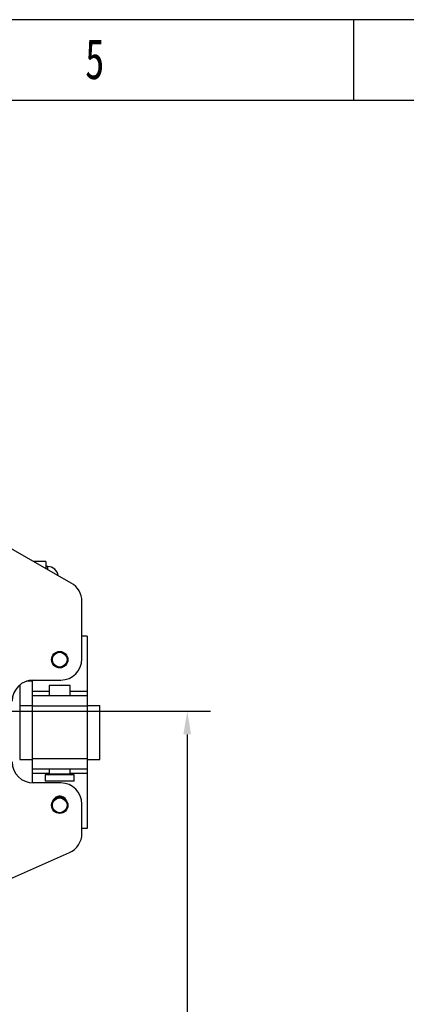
# Model space of a CAD drawing. Header units: millimetres. Extents: x 10704 to 12971, y -780 to 823.
# Tile 39 of 63: x 11756 to 11939, y 357 to 823. Entities that reach past the tile are written whole.
import ezdxf

# ---------------------------------------------------------------- set-up
doc = ezdxf.new("R2010")
doc.units = ezdxf.units.MM
doc.styles.add('样式 1', font='SimSun.ttf', dxfattribs={"width": 0.7, "height": 2.5})
doc.dimstyles.get("Standard").update_dxf_attribs({"dimtxt": 22, "dimasz": 11, "dimexe": 11, "dimexo": 11, "dimgap": 11, "dimtad": 0, "dimtih": 1, "dimtoh": 1, "dimdsep": 46, "dimtxsty": 'Standard', "dimcen": 0.09, "dimadec": 0, "dimazin": 0, "dimtfac": 1, "dimtofl": 0, "dimtmove": 0, "dimatfit": 3, "dimfxl": 1, "dimtolj": 1, "dimtzin": 0, "dimarcsym": 0})

# ---------------------------------------------------------------- blocks, each defined once
blk = doc.blocks.new('图框')
at = {"lineweight": -3}
for p, q in [((2267.32, 1603.15), (0, 1603.15)), ((1210, 1564.98), (1210, 1603.15)), ((2229.15, 1564.98), (38.17, 1564.98))]:
    blk.add_line(p, q, dxfattribs=at)
at = {"lineweight": -3, "insert": (1082.91, 1594.15), "char_height": 19.0852, "width": 8.6432, "attachment_point": 1, "style": '样式 1'}
blk.add_mtext('{\\fSimSun|b0|i0|c134|p2;5}', dxfattribs=at)
blk = doc.blocks.new('*D25')
at = {"color": 0, "lineweight": -2, "transparency": 16777216}
for p, q in [((11704.77, 495.93), (11846.41, 495.93)), ((11835.41, 484.93), (11835.41, 334.62)), ((11835.41, 140.31), (11835.41, 290.62)), ((11584.51, 129.31), (11846.41, 129.31))]:
    blk.add_line(p, q, dxfattribs=at)
at = {"color": 0, "lineweight": 18, "transparency": 16777216}
for points in [[(11833.57, 484.93), (11837.24, 484.93), (11835.41, 495.93)], [(11833.57, 140.31), (11837.24, 140.31), (11835.41, 129.31)]]:
    blk.add_solid(points, dxfattribs=at)
at = {"layer": 'Defpoints', "color": 0, "lineweight": 18, "transparency": 16777216}
for p in [(11693.77, 495.93), (11835.41, 495.93), (11573.51, 129.31)]:
    blk.add_point(p, dxfattribs=at)
at = {"color": 0, "lineweight": 18, "transparency": 16777216, "insert": (11835.41, 312.62), "char_height": 22, "attachment_point": 5}
blk.add_mtext('\\A1;365', dxfattribs=at)

msp = doc.modelspace()

# ---------------------------------------------------------------- linework, layer by layer
for p, q in [((11780.513, 556.554), (11717.857, 592.358)), ((11768.401, 566.82), (11762.548, 566.82)), ((11768.401, 566.82), (11768.401, 563.475)), ((11769.401, 564.325), (11768.401, 564.325)), ((11769.401, 562.903), (11769.401, 564.325)), ((11785.551, 520.675), (11785.551, 547.872)), ((11788.051, 531.375), (11785.551, 531.375)), ((11788.051, 531.375), (11788.051, 505.275)), ((11756.201, 508.4), (11756.201, 498.675)), ((11762.051, 510.122), (11759.273, 510.122)), ((11762.051, 510.663), (11762.051, 505.275)), ((11762.551, 510.675), (11775.551, 510.675)), ((11770.101, 508.075), (11770.101, 503.275)), ((11775.051, 508.075), (11770.101, 508.075)), ((11780.001, 508.075), (11775.051, 508.075)), ((11780.001, 503.275), (11780.001, 508.075)), ((11762.051, 505.275), (11762.051, 503.275)), ((11770.101, 505.275), (11762.051, 505.275)), ((11762.051, 503.275), (11762.051, 498.275)), ((11788.051, 503.275), (11762.051, 503.275)), ((11788.051, 505.275), (11780.001, 505.275)), ((11788.051, 505.275), (11788.051, 503.275)), ((11788.051, 503.275), (11788.051, 498.275)), ((11756.101, 498.675), (11756.101, 473.075)), ((11756.101, 498.675), (11762.052, 498.675)), ((11788.051, 498.675), (11794.001, 498.675)), ((11794.001, 473.075), (11794.001, 498.675)), ((11762.051, 498.275), (11762.051, 473.475)), ((11788.051, 498.275), (11762.051, 498.275)), ((11788.051, 498.275), (11788.051, 473.475)), ((11756.101, 473.075), (11762.052, 473.075)), ((11762.051, 473.475), (11762.051, 468.475)), ((11788.051, 473.475), (11762.051, 473.475)), ((11788.051, 473.475), (11788.051, 468.475)), ((11788.051, 473.075), (11794.001, 473.075)), ((11762.051, 468.475), (11762.051, 466.475)), ((11788.051, 468.475), (11762.051, 468.475)), ((11762.051, 466.475), (11762.051, 461.988)), ((11770.101, 466.475), (11762.051, 466.475)), ((11768.151, 465.875), (11768.151, 462.875)), ((11781.951, 465.875), (11768.151, 465.875)), ((11770.101, 468.475), (11770.101, 466.375)), ((11770.101, 466.375), (11780.001, 466.375)), ((11780.001, 466.375), (11780.001, 468.475)), ((11788.051, 466.475), (11780.001, 466.475)), ((11781.951, 462.875), (11781.951, 465.875)), ((11788.051, 468.475), (11788.051, 466.475)), ((11788.051, 466.475), (11788.051, 440.375)), ((11775.551, 461.975), (11762.551, 461.975)), ((11781.951, 462.875), (11768.151, 462.875)), ((11785.551, 438.174), (11785.551, 451.975)), ((11788.051, 440.375), (11785.551, 440.375)), ((11697.49, 392.537), (11779.613, 429.036))]:
    msp.add_line(p, q)
for centre, radius in [((11775.051, 520.325), 3.88), ((11775.051, 520.325), 3.492), ((11775.051, 451.425), 3.88), ((11775.051, 451.425), 3.492)]:
    msp.add_circle(centre, radius)
for centre, radius, start, end in [((11769.401, 559.325), 5, 8.67656, 90), ((11775.551, 547.872), 10, 0, 60.25512), ((11775.551, 520.675), 10, 270, 0), ((11762.551, 500.675), 10, 90, 180), ((11762.551, 471.975), 10, 180, 270), ((11769.601, 466.375), 0.5, 270, 0), ((11780.501, 466.375), 0.5, 180, 270), ((11775.551, 451.975), 10, 0, 90), ((11775.051, 452.325), 3.4, 26.01633, 153.98367), ((11775.051, 451.425), 4.28, 79.23937, 100.76625), ((11775.551, 438.174), 10, 293.96247, 0)]:
    msp.add_arc(centre, radius, start, end)

# ---------------------------------------------------------------- block references
msp.add_blockref('图框', (10704.172, -780.073))

# ---------------------------------------------------------------- dimensions: what is measured, and where the dimension line sits
at = {"lineweight": 18}
dim = msp.add_linear_dim(base=(11835.405, 495.925), p1=(11573.512, 129.305), p2=(11693.773, 495.925), angle=90, text='365', dimstyle='Standard', dxfattribs=at)
dim.commit()
dim.dimension.update_dxf_attribs({"geometry": '*D25', "text_midpoint": (11835.405, 312.615)})

doc.saveas('drawing.dxf')
